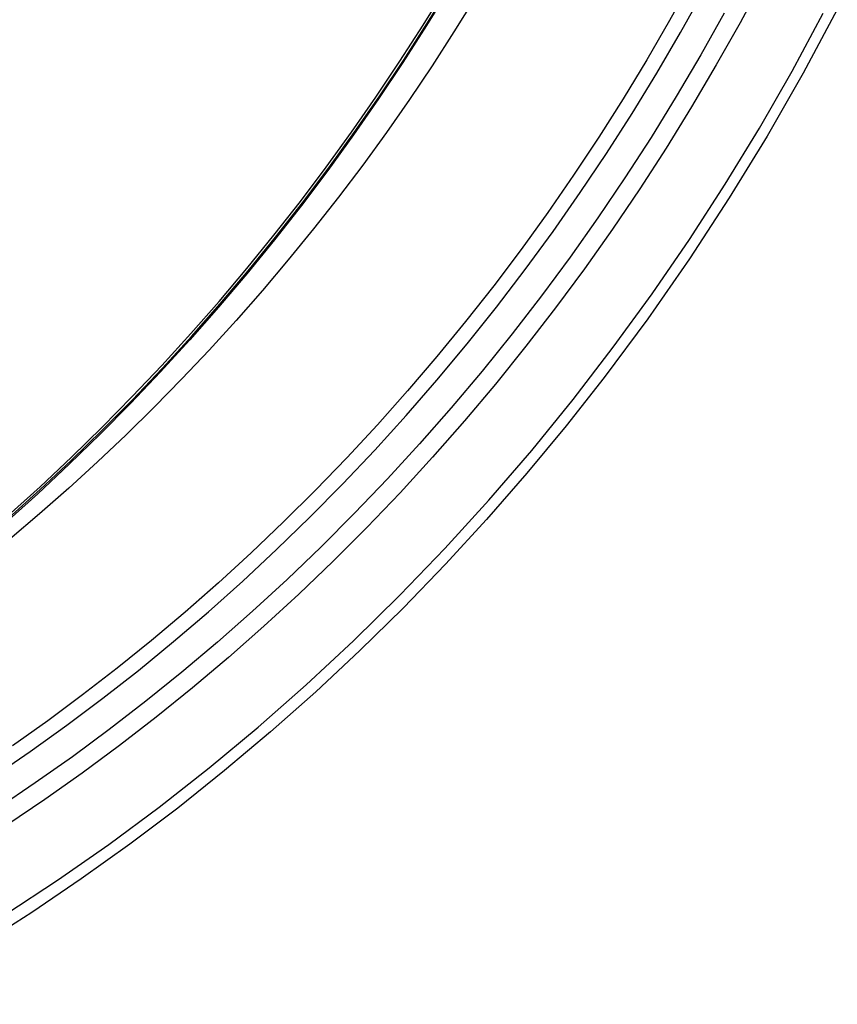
# Model space of a CAD drawing. Header units: millimetres. Extents: x -5878 to -4878, y 4408 to 5408.
# Tile 16 of 119: x -5481 to -5436, y 4621 to 4675. Entities that reach past the tile are written whole.
import ezdxf

# ---------------------------------------------------------------- set-up
doc = ezdxf.new("R2010")
doc.units = ezdxf.units.MM
doc.layers.add('SHOW Mini_Safetyfree Holder', color=7, linetype='Continuous', true_color=0x000000)

msp = doc.modelspace()

# ---------------------------------------------------------------- linework, layer by layer
at = {"layer": 'SHOW Mini_Safetyfree Holder', "color": 18, "lineweight": -3, "true_color": 0x000000}
for points in [[(-5439.891, 4677.631), (-5441.154, 4675.268), (-5442.468, 4672.928), (-5443.833, 4670.613), (-5445.246, 4668.324), (-5446.707, 4666.065), (-5448.215, 4663.836), (-5449.769, 4661.64), (-5451.368, 4659.478), (-5453.009, 4657.353), (-5454.693, 4655.266), (-5456.417, 4653.219), (-5458.18, 4651.212), (-5459.98, 4649.249), (-5461.816, 4647.331), (-5463.686, 4645.458), (-5465.588, 4643.632), (-5467.52, 4641.854), (-5469.482, 4640.125), (-5471.47, 4638.447), (-5473.483, 4636.821), (-5475.52, 4635.246), (-5477.577, 4633.725), (-5479.654, 4632.257), (-5481.749, 4630.843)], [(-5443.838, 4677.582), (-5445.054, 4675.387), (-5446.316, 4673.212), (-5447.622, 4671.061), (-5448.972, 4668.934), (-5450.365, 4666.834), (-5451.8, 4664.762), (-5453.276, 4662.719), (-5454.792, 4660.708), (-5456.347, 4658.73), (-5457.94, 4656.787), (-5459.569, 4654.88), (-5461.233, 4653.009), (-5462.931, 4651.178), (-5464.662, 4649.387), (-5466.423, 4647.637), (-5468.213, 4645.929), (-5470.032, 4644.264), (-5471.876, 4642.644), (-5473.746, 4641.07), (-5475.639, 4639.541), (-5477.553, 4638.06), (-5479.487, 4636.626), (-5481.439, 4635.24)], [(-5457.239, 4677.181), (-5458.508, 4675.115), (-5459.818, 4673.072), (-5461.166, 4671.053), (-5462.552, 4669.06), (-5463.976, 4667.094), (-5465.436, 4665.156), (-5466.931, 4663.248), (-5468.461, 4661.371), (-5470.024, 4659.525), (-5471.619, 4657.714), (-5473.245, 4655.936), (-5474.901, 4654.195), (-5476.586, 4652.49), (-5478.299, 4650.822), (-5480.037, 4649.193), (-5481.801, 4647.604), (-5483.588, 4646.054), (-5485.397, 4644.546), (-5487.228, 4643.079), (-5489.078, 4641.654)], [(-5489.06, 4641.94), (-5487.168, 4643.398), (-5485.307, 4644.892), (-5483.477, 4646.422), (-5481.678, 4647.985), (-5479.911, 4649.583), (-5478.177, 4651.214), (-5476.475, 4652.877), (-5474.806, 4654.572), (-5473.17, 4656.298), (-5471.567, 4658.055), (-5469.998, 4659.842), (-5468.464, 4661.658), (-5466.963, 4663.503), (-5465.497, 4665.375), (-5464.067, 4667.275), (-5462.672, 4669.202), (-5461.312, 4671.155), (-5459.989, 4673.134), (-5458.702, 4675.138), (-5457.452, 4677.167)], [(-5488.89, 4641.927), (-5487.05, 4643.344), (-5485.23, 4644.803), (-5483.431, 4646.303), (-5481.654, 4647.844), (-5479.9, 4649.425), (-5478.171, 4651.045), (-5476.468, 4652.703), (-5474.793, 4654.399), (-5473.146, 4656.131), (-5471.528, 4657.898), (-5469.942, 4659.7), (-5468.388, 4661.535), (-5466.866, 4663.402), (-5465.379, 4665.3), (-5463.927, 4667.227), (-5462.512, 4669.183), (-5461.133, 4671.165), (-5459.792, 4673.173), (-5458.49, 4675.205), (-5457.227, 4677.26)], [(-5482.484, 4633.533), (-5480.451, 4634.925), (-5478.436, 4636.37), (-5476.44, 4637.867), (-5474.465, 4639.414), (-5472.513, 4641.012), (-5470.585, 4642.659), (-5468.685, 4644.355), (-5466.812, 4646.098), (-5464.97, 4647.888), (-5463.159, 4649.723), (-5461.381, 4651.601), (-5459.639, 4653.523), (-5457.933, 4655.485), (-5456.265, 4657.487), (-5454.636, 4659.527), (-5453.048, 4661.604), (-5451.503, 4663.716), (-5450, 4665.86), (-5448.543, 4668.036), (-5447.131, 4670.241), (-5445.765, 4672.474), (-5444.447, 4674.732), (-5443.178, 4677.014)], [(-5455.814, 4676.658), (-5456.994, 4674.757), (-5458.207, 4672.878), (-5459.454, 4671.022), (-5460.735, 4669.191), (-5462.047, 4667.385), (-5463.39, 4665.606), (-5464.764, 4663.854), (-5466.167, 4662.132), (-5467.598, 4660.439), (-5469.057, 4658.776), (-5470.542, 4657.146), (-5472.053, 4655.547), (-5473.587, 4653.983), (-5475.145, 4652.452), (-5476.725, 4650.956), (-5478.326, 4649.495), (-5479.946, 4648.071), (-5481.585, 4646.683)], [(-5435.767, 4676.005), (-5437.653, 4672.475), (-5439.646, 4668.994), (-5441.746, 4665.566), (-5443.952, 4662.193), (-5446.264, 4658.877), (-5448.681, 4655.623), (-5450.789, 4652.942), (-5452.957, 4650.324), (-5455.183, 4647.771), (-5457.467, 4645.284), (-5459.806, 4642.863), (-5462.199, 4640.509), (-5464.645, 4638.224), (-5467.143, 4636.008), (-5469.692, 4633.863), (-5472.29, 4631.79), (-5474.935, 4629.79), (-5477.627, 4627.864), (-5480.365, 4626.013), (-5483.146, 4624.238), (-5485.97, 4622.542), (-5488.836, 4620.925)], [(-5487.604, 4622.437), (-5484.693, 4624.125), (-5481.804, 4625.912), (-5478.942, 4627.795), (-5476.109, 4629.773), (-5473.312, 4631.847), (-5470.553, 4634.013), (-5467.838, 4636.271), (-5465.171, 4638.617), (-5462.555, 4641.05), (-5459.995, 4643.567), (-5457.495, 4646.165), (-5455.059, 4648.841), (-5452.69, 4651.591), (-5450.392, 4654.412), (-5448.169, 4657.299), (-5446.022, 4660.25), (-5443.956, 4663.258), (-5441.972, 4666.321), (-5440.074, 4669.433), (-5438.263, 4672.591), (-5436.542, 4675.789)], [(-5442.027, 4675.804), (-5443.329, 4673.484), (-5444.68, 4671.19), (-5446.08, 4668.922), (-5447.528, 4666.683), (-5449.022, 4664.474), (-5450.562, 4662.297), (-5452.146, 4660.155), (-5453.772, 4658.049), (-5455.44, 4655.98), (-5457.149, 4653.951), (-5458.895, 4651.963), (-5460.679, 4650.018), (-5462.498, 4648.116), (-5464.351, 4646.26), (-5466.235, 4644.45), (-5468.15, 4642.689), (-5470.094, 4640.976), (-5472.064, 4639.313), (-5474.059, 4637.701), (-5476.077, 4636.141), (-5478.116, 4634.633), (-5480.174, 4633.179), (-5482.25, 4631.778)]]:
    msp.add_lwpolyline(points, dxfattribs=at)

doc.saveas('drawing.dxf')
